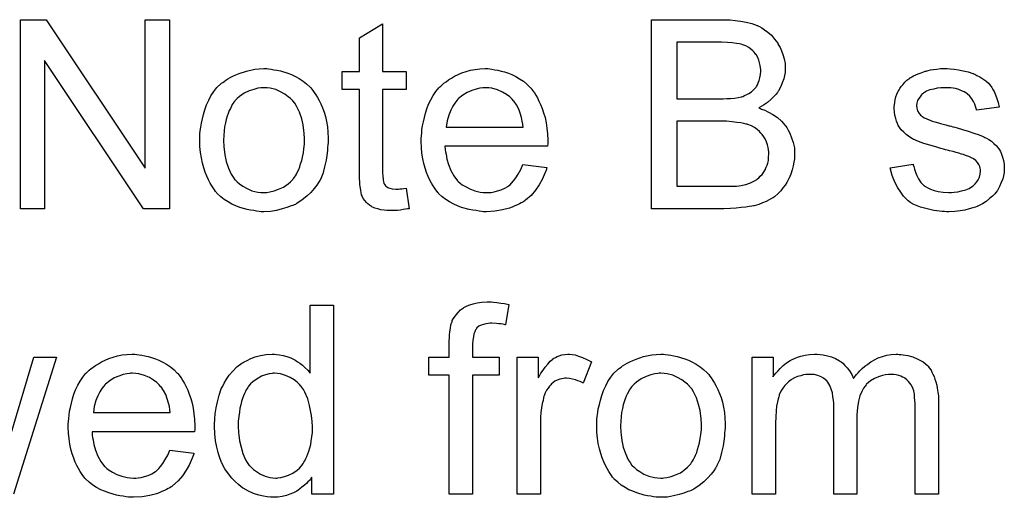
# Model space of a CAD drawing. Extents: x -2 to 8.5, y -2.9 to 5.2.
# Tile 84 of 207: x 4.564 to 4.98, y -0.264 to -0.062. Entities that reach past the tile are written whole.
import ezdxf

# ---------------------------------------------------------------- set-up
doc = ezdxf.new("R2010")
doc.units = 0
doc.layers.add('acc-ni-360-20-out-a_document', color=1, linetype='CONTINUOUS')

msp = doc.modelspace()

# ---------------------------------------------------------------- linework, layer by layer
at = {"layer": 'acc-ni-360-20-out-a_document', "color": 1}
for points in [[(4.626906, -0.142238), (4.615915, -0.142238), (4.574031, -0.079413), (4.574031, -0.142238), (4.56385, -0.142238), (4.56385, -0.062174), (4.574725, -0.062174), (4.616725, -0.125115), (4.616725, -0.062174), (4.626906, -0.062174), (4.626906, -0.142238)], [(4.863281, -0.06229), (4.864207, -0.06229), (4.866289, -0.062521), (4.868604, -0.062753), (4.871033, -0.063215), (4.873463, -0.063794), (4.875661, -0.064604), (4.875777, -0.064604), (4.875893, -0.064719), (4.876587, -0.065067), (4.877628, -0.065645), (4.878785, -0.066455), (4.880173, -0.067496), (4.881678, -0.068769), (4.883066, -0.070389), (4.884339, -0.072124), (4.884454, -0.072356), (4.884801, -0.07305), (4.88538, -0.073975), (4.885958, -0.075364), (4.886537, -0.076984), (4.887115, -0.078719), (4.887463, -0.080686), (4.887578, -0.082653), (4.887578, -0.082884), (4.887578, -0.083463), (4.887463, -0.084504), (4.887231, -0.085777), (4.886884, -0.087281), (4.886306, -0.088901), (4.885611, -0.090521), (4.884686, -0.092256), (4.88457, -0.092487), (4.884223, -0.09295), (4.883529, -0.093876), (4.882603, -0.094802), (4.881446, -0.095959), (4.880058, -0.097231), (4.878322, -0.098388), (4.876355, -0.099545), (4.876471, -0.099545), (4.876703, -0.099661), (4.87705, -0.099777), (4.877512, -0.100008), (4.878901, -0.100471), (4.880521, -0.101281), (4.882256, -0.102322), (4.884223, -0.103595), (4.885958, -0.105099), (4.887578, -0.10695), (4.887694, -0.107181), (4.888157, -0.107876), (4.888851, -0.108917), (4.889545, -0.110305), (4.890239, -0.112156), (4.890934, -0.114123), (4.891396, -0.116437), (4.891512, -0.118983), (4.891512, -0.119099), (4.891512, -0.119214), (4.891512, -0.119908), (4.891396, -0.121065), (4.891165, -0.122454), (4.890934, -0.124074), (4.890471, -0.125809), (4.889892, -0.12766), (4.889082, -0.129512), (4.888967, -0.129743), (4.88862, -0.130321), (4.888157, -0.131131), (4.887463, -0.132288), (4.886537, -0.133445), (4.885611, -0.134718), (4.884454, -0.135991), (4.883182, -0.137032), (4.883066, -0.137148), (4.882603, -0.137495), (4.881793, -0.137958), (4.880752, -0.13842), (4.879479, -0.139115), (4.877975, -0.139809), (4.876355, -0.140387), (4.874389, -0.140966), (4.874157, -0.140966), (4.873463, -0.141197), (4.872306, -0.141313), (4.870802, -0.141544), (4.868951, -0.141776), (4.866752, -0.142007), (4.864323, -0.142123), (4.861546, -0.142238), (4.831001, -0.142238), (4.831001, -0.062174), (4.862471, -0.062174), (4.863281, -0.06229)], [(4.717152, -0.084157), (4.727102, -0.084157), (4.727102, -0.091793), (4.717152, -0.091793), (4.717152, -0.125925), (4.717152, -0.126156), (4.717152, -0.126619), (4.717152, -0.127313), (4.717268, -0.128123), (4.717384, -0.129974), (4.717499, -0.130784), (4.717615, -0.131363), (4.717731, -0.131594), (4.718078, -0.132057), (4.718541, -0.132635), (4.71935, -0.133214), (4.719582, -0.13333), (4.72016, -0.133561), (4.721202, -0.133792), (4.722706, -0.133908), (4.723863, -0.133908), (4.724441, -0.133792), (4.725251, -0.133792), (4.726177, -0.133677), (4.727102, -0.133561), (4.728375, -0.142238), (4.728144, -0.142238), (4.727681, -0.142354), (4.726871, -0.14247), (4.72583, -0.142586), (4.724673, -0.142817), (4.7234, -0.142933), (4.720855, -0.143048), (4.719929, -0.143048), (4.719003, -0.142933), (4.717846, -0.142817), (4.716458, -0.142701), (4.71507, -0.142354), (4.713797, -0.142007), (4.712524, -0.141429), (4.712408, -0.141313), (4.712061, -0.141082), (4.711599, -0.140734), (4.710904, -0.140156), (4.710326, -0.139577), (4.709632, -0.138768), (4.708938, -0.137958), (4.708475, -0.136916), (4.708475, -0.136801), (4.708243, -0.136338), (4.708128, -0.135528), (4.707896, -0.134371), (4.707665, -0.132867), (4.707549, -0.131941), (4.707549, -0.1309), (4.707433, -0.129627), (4.707318, -0.128355), (4.707318, -0.126966), (4.707318, -0.125346), (4.707318, -0.091793), (4.700029, -0.091793), (4.700029, -0.084157), (4.707318, -0.084157), (4.707318, -0.06981), (4.717152, -0.06391), (4.717152, -0.084157)], [(4.86062, -0.071662), (4.841645, -0.071662), (4.841645, -0.095727), (4.861314, -0.095727), (4.862819, -0.095611), (4.864438, -0.095496), (4.866058, -0.09538), (4.867678, -0.095149), (4.868951, -0.094917), (4.869182, -0.094802), (4.869645, -0.094686), (4.870339, -0.094339), (4.871265, -0.093876), (4.87219, -0.093413), (4.873231, -0.092719), (4.874273, -0.091793), (4.875083, -0.090868), (4.875198, -0.090752), (4.87543, -0.090405), (4.875777, -0.089711), (4.876124, -0.088901), (4.876471, -0.087975), (4.876818, -0.086818), (4.87705, -0.08543), (4.877165, -0.083926), (4.877165, -0.083694), (4.877165, -0.083231), (4.87705, -0.082537), (4.876934, -0.081612), (4.876703, -0.080455), (4.876355, -0.079298), (4.875893, -0.078141), (4.875198, -0.076984), (4.875083, -0.076868), (4.874851, -0.076521), (4.874389, -0.075942), (4.87381, -0.075364), (4.873, -0.07467), (4.872074, -0.073975), (4.870917, -0.073281), (4.869645, -0.072819), (4.869529, -0.072819), (4.868951, -0.072587), (4.868141, -0.072471), (4.866868, -0.07224), (4.865132, -0.072009), (4.863166, -0.071893), (4.86062, -0.071662)], [(4.668905, -0.083), (4.669947, -0.083116), (4.671104, -0.083347), (4.672376, -0.083579), (4.67388, -0.08381), (4.677004, -0.084851), (4.678624, -0.08543), (4.680244, -0.08624), (4.681864, -0.08705), (4.683484, -0.088207), (4.684988, -0.089364), (4.686492, -0.090752), (4.686607, -0.090868), (4.686839, -0.091099), (4.687186, -0.091562), (4.687649, -0.09214), (4.688227, -0.09295), (4.688921, -0.093992), (4.689616, -0.095149), (4.69031, -0.096421), (4.691004, -0.09781), (4.691698, -0.099545), (4.692392, -0.101281), (4.692971, -0.103248), (4.693434, -0.10533), (4.693781, -0.107528), (4.694012, -0.109843), (4.694128, -0.112388), (4.694128, -0.112504), (4.694128, -0.112851), (4.694128, -0.113429), (4.694128, -0.114239), (4.694012, -0.115165), (4.693896, -0.116322), (4.693896, -0.117479), (4.693665, -0.118751), (4.693318, -0.121644), (4.692624, -0.124536), (4.691814, -0.127429), (4.690657, -0.13009), (4.690657, -0.130206), (4.690541, -0.130321), (4.69031, -0.130668), (4.690078, -0.131131), (4.689269, -0.132288), (4.688227, -0.133677), (4.686839, -0.135297), (4.685103, -0.136916), (4.683136, -0.138536), (4.680822, -0.14004), (4.680707, -0.14004), (4.680591, -0.140156), (4.680244, -0.140387), (4.679665, -0.140619), (4.679087, -0.14085), (4.678393, -0.141082), (4.676657, -0.141776), (4.67469, -0.142354), (4.672261, -0.142933), (4.669715, -0.143395), (4.666938, -0.143511), (4.665781, -0.143511), (4.664856, -0.143395), (4.663815, -0.14328), (4.662658, -0.143048), (4.661269, -0.142817), (4.659881, -0.142586), (4.656757, -0.14166), (4.655021, -0.140966), (4.653401, -0.140272), (4.651782, -0.139346), (4.650162, -0.138305), (4.648658, -0.137148), (4.647154, -0.135759), (4.647038, -0.135644), (4.646807, -0.135412), (4.646459, -0.134949), (4.645997, -0.134255), (4.645418, -0.133445), (4.64484, -0.13252), (4.644145, -0.131363), (4.643451, -0.129974), (4.642757, -0.12847), (4.642063, -0.126735), (4.641484, -0.124883), (4.640906, -0.122917), (4.640443, -0.120718), (4.640096, -0.118404), (4.639865, -0.115859), (4.639749, -0.113198), (4.639749, -0.112966), (4.639749, -0.112504), (4.639865, -0.111694), (4.639865, -0.110537), (4.63998, -0.109264), (4.640212, -0.107644), (4.640443, -0.106024), (4.640906, -0.104173), (4.641369, -0.102322), (4.641947, -0.100355), (4.642641, -0.098272), (4.643567, -0.096306), (4.644493, -0.094454), (4.645765, -0.092603), (4.647038, -0.090868), (4.648658, -0.089364), (4.648774, -0.089248), (4.649005, -0.089132), (4.649468, -0.088785), (4.650046, -0.088322), (4.65074, -0.087859), (4.651666, -0.087281), (4.652592, -0.086703), (4.653749, -0.086124), (4.655021, -0.085546), (4.65641, -0.084967), (4.659534, -0.083926), (4.66312, -0.083116), (4.664971, -0.083), (4.666938, -0.082884), (4.668095, -0.082884), (4.668905, -0.083)], [(4.762507, -0.083), (4.763432, -0.083116), (4.764589, -0.083347), (4.765862, -0.083579), (4.767366, -0.083926), (4.768754, -0.084273), (4.770374, -0.084851), (4.771878, -0.08543), (4.773498, -0.08624), (4.775118, -0.087165), (4.776738, -0.088207), (4.778242, -0.089479), (4.77963, -0.090868), (4.779746, -0.090983), (4.779977, -0.091215), (4.780324, -0.091678), (4.780787, -0.092372), (4.781366, -0.093182), (4.781944, -0.094107), (4.782638, -0.095264), (4.783333, -0.096653), (4.784027, -0.098157), (4.784721, -0.099777), (4.7853, -0.101628), (4.785878, -0.103595), (4.786341, -0.105793), (4.786688, -0.108107), (4.786919, -0.110537), (4.787035, -0.113198), (4.787035, -0.113314), (4.787035, -0.113776), (4.787035, -0.114586), (4.786919, -0.115743), (4.743532, -0.115743), (4.743532, -0.115859), (4.743532, -0.116206), (4.743648, -0.116669), (4.743648, -0.117363), (4.743763, -0.118173), (4.743995, -0.119099), (4.744342, -0.121181), (4.745036, -0.123495), (4.745962, -0.12604), (4.747234, -0.128355), (4.748854, -0.130437), (4.74897, -0.130437), (4.749085, -0.130668), (4.74978, -0.131247), (4.750821, -0.132057), (4.752209, -0.132867), (4.75406, -0.133792), (4.756143, -0.134602), (4.758457, -0.135181), (4.75973, -0.135297), (4.761118, -0.135412), (4.762044, -0.135412), (4.763085, -0.135297), (4.764358, -0.135065), (4.765746, -0.134718), (4.767366, -0.134255), (4.76887, -0.133561), (4.770374, -0.132635), (4.77049, -0.13252), (4.771068, -0.132057), (4.771763, -0.131363), (4.772573, -0.130437), (4.773498, -0.129164), (4.774539, -0.127545), (4.775581, -0.125693), (4.776506, -0.123495), (4.786688, -0.124768), (4.786688, -0.124883), (4.786572, -0.125115), (4.786457, -0.125578), (4.786225, -0.126272), (4.785878, -0.126966), (4.785531, -0.127892), (4.784605, -0.129859), (4.783448, -0.132057), (4.781828, -0.134371), (4.779977, -0.136569), (4.777663, -0.138652), (4.777548, -0.138652), (4.777316, -0.138883), (4.776969, -0.139115), (4.776506, -0.139462), (4.775812, -0.139809), (4.775118, -0.140156), (4.774192, -0.140619), (4.773151, -0.141082), (4.771994, -0.141544), (4.770837, -0.142007), (4.767944, -0.142701), (4.764705, -0.14328), (4.761118, -0.143511), (4.759846, -0.143511), (4.759036, -0.143395), (4.757994, -0.14328), (4.756722, -0.143048), (4.755333, -0.142817), (4.753829, -0.142586), (4.75059, -0.14166), (4.748854, -0.140966), (4.747234, -0.140272), (4.745499, -0.139346), (4.743879, -0.138305), (4.742375, -0.137148), (4.740871, -0.135759), (4.740755, -0.135644), (4.740524, -0.135412), (4.740176, -0.134949), (4.739714, -0.134255), (4.739135, -0.133445), (4.738557, -0.13252), (4.737863, -0.131363), (4.737168, -0.13009), (4.736474, -0.128586), (4.73578, -0.126966), (4.735201, -0.125115), (4.734623, -0.123148), (4.73416, -0.121065), (4.733813, -0.118751), (4.733582, -0.116322), (4.733466, -0.113776), (4.733466, -0.113661), (4.733466, -0.113082), (4.733466, -0.112388), (4.733582, -0.111347), (4.733697, -0.110074), (4.733813, -0.108686), (4.734044, -0.107066), (4.734391, -0.105446), (4.735317, -0.101743), (4.735896, -0.099892), (4.73659, -0.097925), (4.737515, -0.096074), (4.738557, -0.094339), (4.739714, -0.092603), (4.740986, -0.090983), (4.741102, -0.090868), (4.741333, -0.090636), (4.741796, -0.090289), (4.742375, -0.089711), (4.743069, -0.089132), (4.743995, -0.088438), (4.745036, -0.087628), (4.746309, -0.086934), (4.747581, -0.086124), (4.749085, -0.08543), (4.750705, -0.084736), (4.752441, -0.084157), (4.754292, -0.083579), (4.756259, -0.083231), (4.758341, -0.083), (4.76054, -0.082884), (4.761697, -0.082884), (4.762507, -0.083)], [(4.957345, -0.083), (4.959081, -0.083116), (4.960932, -0.083347), (4.962899, -0.08381), (4.964982, -0.084273), (4.966949, -0.084967), (4.967064, -0.084967), (4.96718, -0.085083), (4.967758, -0.085314), (4.968684, -0.085777), (4.969841, -0.086355), (4.971114, -0.087165), (4.972386, -0.088091), (4.973543, -0.089132), (4.974585, -0.090289), (4.9747, -0.090405), (4.974932, -0.090868), (4.975395, -0.091677), (4.975973, -0.092603), (4.976552, -0.093992), (4.97713, -0.095496), (4.977593, -0.097231), (4.978056, -0.099198), (4.968453, -0.100471), (4.968453, -0.100239), (4.968337, -0.099776), (4.968105, -0.098967), (4.967758, -0.097925), (4.96718, -0.096884), (4.966486, -0.095727), (4.965676, -0.09457), (4.964519, -0.093529), (4.964403, -0.093413), (4.96394, -0.093182), (4.963246, -0.092719), (4.962205, -0.092256), (4.961048, -0.091793), (4.959544, -0.09133), (4.957693, -0.091099), (4.955726, -0.090983), (4.954569, -0.090983), (4.953412, -0.091099), (4.951908, -0.091215), (4.950403, -0.091562), (4.948784, -0.091909), (4.947279, -0.092487), (4.946007, -0.093297), (4.945891, -0.093413), (4.945544, -0.093644), (4.945081, -0.094107), (4.944618, -0.094801), (4.94404, -0.095496), (4.943577, -0.096421), (4.94323, -0.097463), (4.943114, -0.098504), (4.943114, -0.09862), (4.943114, -0.098851), (4.94323, -0.099198), (4.94323, -0.099661), (4.943577, -0.100818), (4.944271, -0.101975), (4.944387, -0.102091), (4.944503, -0.102206), (4.944734, -0.102553), (4.945197, -0.1029), (4.94566, -0.103248), (4.946354, -0.10371), (4.947164, -0.104057), (4.948089, -0.10452), (4.948205, -0.10452), (4.948436, -0.104636), (4.948899, -0.104752), (4.949709, -0.105099), (4.950866, -0.105446), (4.95237, -0.105793), (4.953296, -0.10614), (4.954337, -0.106371), (4.955494, -0.106719), (4.956767, -0.107066), (4.956883, -0.107066), (4.95723, -0.107181), (4.957808, -0.107297), (4.958502, -0.107528), (4.959312, -0.10776), (4.960354, -0.107991), (4.962552, -0.108685), (4.964982, -0.10938), (4.967411, -0.110189), (4.96961, -0.110999), (4.970535, -0.111347), (4.971345, -0.111694), (4.971577, -0.111809), (4.972039, -0.112041), (4.972734, -0.112388), (4.973775, -0.112966), (4.974816, -0.11366), (4.975857, -0.114586), (4.976899, -0.115627), (4.977824, -0.116784), (4.97794, -0.1169), (4.978171, -0.117363), (4.978634, -0.118057), (4.979097, -0.119098), (4.979444, -0.120371), (4.979907, -0.12176), (4.980138, -0.123379), (4.980254, -0.125231), (4.980254, -0.125462), (4.980254, -0.12604), (4.980138, -0.126966), (4.979907, -0.128239), (4.97956, -0.129627), (4.978981, -0.131131), (4.978287, -0.132867), (4.977361, -0.134487), (4.977246, -0.134718), (4.976783, -0.135181), (4.976204, -0.135991), (4.975279, -0.136916), (4.974006, -0.137958), (4.972618, -0.139114), (4.970998, -0.140156), (4.969031, -0.141197), (4.968915, -0.141197), (4.9688, -0.141313), (4.968105, -0.141544), (4.966949, -0.141891), (4.965444, -0.142354), (4.963593, -0.142817), (4.961511, -0.143164), (4.959312, -0.143395), (4.956767, -0.143511), (4.955726, -0.143511), (4.954916, -0.143395), (4.95399, -0.143395), (4.952833, -0.14328), (4.951676, -0.143164), (4.950403, -0.142933), (4.947627, -0.142354), (4.944734, -0.141544), (4.941957, -0.140387), (4.940685, -0.139693), (4.939528, -0.138883), (4.939412, -0.138767), (4.939296, -0.138652), (4.938602, -0.137958), (4.937561, -0.136916), (4.936404, -0.135296), (4.935131, -0.133329), (4.933858, -0.131016), (4.932817, -0.128123), (4.932007, -0.124883), (4.941726, -0.123379), (4.941726, -0.123495), (4.941726, -0.123611), (4.941957, -0.124305), (4.942189, -0.125462), (4.942651, -0.126735), (4.94323, -0.128123), (4.943924, -0.129627), (4.944966, -0.131131), (4.946238, -0.132404), (4.94647, -0.13252), (4.946932, -0.132867), (4.947858, -0.133329), (4.949015, -0.133908), (4.950519, -0.134487), (4.952255, -0.134949), (4.954337, -0.135296), (4.956767, -0.135412), (4.957924, -0.135412), (4.959081, -0.135296), (4.960585, -0.135065), (4.962205, -0.134718), (4.96394, -0.134255), (4.965444, -0.133677), (4.966833, -0.132751), (4.966949, -0.132635), (4.967411, -0.132288), (4.967874, -0.13171), (4.968568, -0.1309), (4.969147, -0.129974), (4.969725, -0.128817), (4.970072, -0.12766), (4.970188, -0.126272), (4.970188, -0.126156), (4.970188, -0.125693), (4.970072, -0.125115), (4.969841, -0.124305), (4.969494, -0.123495), (4.968915, -0.122685), (4.968221, -0.12176), (4.96718, -0.121065), (4.967064, -0.12095), (4.966717, -0.120834), (4.966139, -0.120487), (4.965213, -0.12014), (4.963825, -0.119677), (4.963015, -0.11933), (4.962089, -0.119098), (4.961048, -0.118751), (4.959891, -0.118404), (4.958618, -0.118057), (4.957114, -0.11771), (4.956998, -0.11771), (4.956651, -0.117594), (4.956073, -0.117479), (4.955378, -0.117247), (4.954453, -0.117016), (4.953412, -0.116669), (4.951213, -0.11609), (4.948668, -0.11528), (4.946238, -0.114586), (4.943924, -0.113776), (4.942883, -0.113313), (4.942073, -0.112966), (4.941842, -0.112851), (4.941379, -0.112619), (4.940685, -0.112156), (4.939759, -0.111578), (4.938718, -0.110768), (4.937676, -0.109842), (4.936635, -0.108801), (4.935709, -0.107528), (4.935594, -0.107413), (4.935362, -0.10695), (4.935015, -0.10614), (4.934668, -0.105214), (4.934321, -0.104057), (4.933974, -0.102669), (4.933743, -0.101281), (4.933627, -0.099661), (4.933627, -0.099429), (4.933627, -0.098967), (4.933743, -0.098272), (4.933858, -0.097231), (4.93409, -0.09619), (4.934321, -0.094917), (4.934784, -0.09376), (4.935362, -0.092487), (4.935478, -0.092372), (4.935709, -0.091909), (4.936057, -0.09133), (4.936635, -0.09052), (4.937329, -0.089711), (4.938139, -0.088669), (4.939065, -0.087744), (4.940222, -0.086934), (4.940337, -0.086818), (4.940685, -0.086702), (4.941147, -0.086355), (4.941842, -0.086008), (4.942767, -0.085545), (4.943809, -0.085083), (4.945081, -0.08462), (4.94647, -0.084157), (4.946701, -0.084041), (4.947164, -0.083926), (4.947974, -0.083694), (4.949015, -0.083463), (4.950288, -0.083231), (4.951676, -0.083116), (4.953296, -0.082884), (4.956073, -0.082884), (4.957345, -0.083)], [(4.666938, -0.090983), (4.666244, -0.090983), (4.665666, -0.091099), (4.664393, -0.091215), (4.662658, -0.091678), (4.660691, -0.092372), (4.658608, -0.093297), (4.656641, -0.094686), (4.6556, -0.095611), (4.654674, -0.096537), (4.654674, -0.096653), (4.654443, -0.096768), (4.654211, -0.097115), (4.653864, -0.097578), (4.653517, -0.098157), (4.65317, -0.098851), (4.652707, -0.099777), (4.652244, -0.100702), (4.651782, -0.101859), (4.651319, -0.103016), (4.650972, -0.104405), (4.650625, -0.105909), (4.650278, -0.107528), (4.650046, -0.109264), (4.649931, -0.111231), (4.649815, -0.113198), (4.649815, -0.113314), (4.649815, -0.113661), (4.649815, -0.114239), (4.649931, -0.115049), (4.649931, -0.115975), (4.650046, -0.117016), (4.650393, -0.119446), (4.650972, -0.122222), (4.651897, -0.124999), (4.653054, -0.12766), (4.653864, -0.128817), (4.654674, -0.129974), (4.65479, -0.129974), (4.654906, -0.130206), (4.6556, -0.130784), (4.656641, -0.13171), (4.658029, -0.132635), (4.659765, -0.133677), (4.661848, -0.134602), (4.664277, -0.135181), (4.66555, -0.135297), (4.666938, -0.135412), (4.667633, -0.135412), (4.668211, -0.135297), (4.669484, -0.135065), (4.671219, -0.134718), (4.67307, -0.134024), (4.675153, -0.133098), (4.67712, -0.13171), (4.678161, -0.130784), (4.679087, -0.129859), (4.679203, -0.129743), (4.679318, -0.129627), (4.67955, -0.12928), (4.679897, -0.128817), (4.680244, -0.128239), (4.680707, -0.127545), (4.681169, -0.126619), (4.681632, -0.125693), (4.682095, -0.124536), (4.682442, -0.123264), (4.682905, -0.121875), (4.683252, -0.120371), (4.683599, -0.118636), (4.683831, -0.1169), (4.684062, -0.114933), (4.684062, -0.112851), (4.684062, -0.112735), (4.684062, -0.112388), (4.684062, -0.111809), (4.683946, -0.111115), (4.683946, -0.11019), (4.683831, -0.109148), (4.683484, -0.106719), (4.682905, -0.104173), (4.681979, -0.101396), (4.680707, -0.098851), (4.680012, -0.097578), (4.679087, -0.096537), (4.679087, -0.096421), (4.678855, -0.096306), (4.678161, -0.095611), (4.67712, -0.094802), (4.675732, -0.09376), (4.673996, -0.092719), (4.671913, -0.091793), (4.6696, -0.091215), (4.668327, -0.091099), (4.666938, -0.090983)], [(4.760655, -0.090983), (4.759961, -0.090983), (4.759498, -0.091099), (4.758226, -0.091215), (4.756722, -0.091562), (4.75487, -0.09214), (4.752904, -0.09295), (4.751052, -0.094107), (4.749201, -0.095611), (4.74897, -0.095843), (4.748507, -0.096421), (4.747697, -0.097463), (4.746887, -0.098851), (4.745962, -0.100471), (4.745152, -0.102553), (4.744457, -0.104983), (4.74411, -0.107644), (4.776622, -0.107644), (4.776622, -0.107528), (4.776622, -0.107297), (4.776506, -0.10695), (4.776506, -0.106487), (4.776275, -0.105099), (4.775928, -0.103595), (4.775349, -0.101743), (4.774771, -0.100008), (4.773845, -0.098272), (4.772804, -0.096768), (4.772804, -0.096653), (4.772573, -0.096537), (4.771994, -0.095843), (4.770953, -0.094917), (4.769564, -0.093876), (4.767829, -0.092835), (4.765746, -0.091909), (4.763316, -0.091215), (4.762044, -0.091099), (4.760655, -0.090983)], [(4.862703, -0.105215), (4.841645, -0.105215), (4.841645, -0.132751), (4.864438, -0.132751), (4.866868, -0.132635), (4.867909, -0.13252), (4.868835, -0.132404), (4.868951, -0.132404), (4.869413, -0.132288), (4.870108, -0.132173), (4.870917, -0.131941), (4.872884, -0.131247), (4.874851, -0.130321), (4.874967, -0.130206), (4.875314, -0.129974), (4.875777, -0.129627), (4.876355, -0.129164), (4.876934, -0.12847), (4.877744, -0.127776), (4.878322, -0.12685), (4.879016, -0.125809), (4.879132, -0.125693), (4.879248, -0.125346), (4.879479, -0.124652), (4.879826, -0.123842), (4.880173, -0.122917), (4.880405, -0.12176), (4.880521, -0.120371), (4.880636, -0.118983), (4.880636, -0.118751), (4.880636, -0.118289), (4.880521, -0.117363), (4.880289, -0.116322), (4.880058, -0.115165), (4.879595, -0.113892), (4.879016, -0.112619), (4.878207, -0.111347), (4.878091, -0.111231), (4.877744, -0.110768), (4.877281, -0.11019), (4.876587, -0.109495), (4.875661, -0.108686), (4.874504, -0.107876), (4.873231, -0.107181), (4.871727, -0.106603), (4.871496, -0.106487), (4.871033, -0.106371), (4.869992, -0.10614), (4.868719, -0.105909), (4.867099, -0.105677), (4.865132, -0.105446), (4.862703, -0.105215)], [(4.696326, -0.263191), (4.687186, -0.263191), (4.687186, -0.255902), (4.68707, -0.256018), (4.686954, -0.256249), (4.686607, -0.256712), (4.686145, -0.257291), (4.685566, -0.257869), (4.684872, -0.258563), (4.684062, -0.259373), (4.683021, -0.260183), (4.681979, -0.260993), (4.680822, -0.261803), (4.679434, -0.262497), (4.67793, -0.263076), (4.676426, -0.263654), (4.67469, -0.264117), (4.672839, -0.264348), (4.670872, -0.264464), (4.670178, -0.264464), (4.669715, -0.264348), (4.668327, -0.264233), (4.666707, -0.264001), (4.66474, -0.263538), (4.662542, -0.262844), (4.660343, -0.261919), (4.658145, -0.260646), (4.658029, -0.260646), (4.657914, -0.260414), (4.65722, -0.259952), (4.656178, -0.259026), (4.654906, -0.257869), (4.653401, -0.256365), (4.651897, -0.254514), (4.650393, -0.252431), (4.649121, -0.250001), (4.649121, -0.249886), (4.649005, -0.249654), (4.648889, -0.249307), (4.648658, -0.248845), (4.648426, -0.24815), (4.648079, -0.24734), (4.647848, -0.24653), (4.647617, -0.245489), (4.647038, -0.243175), (4.646459, -0.240514), (4.646112, -0.237506), (4.645997, -0.234266), (4.645997, -0.234151), (4.645997, -0.233919), (4.645997, -0.233456), (4.645997, -0.232762), (4.646112, -0.232068), (4.646112, -0.231142), (4.646344, -0.22906), (4.646691, -0.22663), (4.647269, -0.223969), (4.647964, -0.221192), (4.648889, -0.218531), (4.648889, -0.218415), (4.649005, -0.218184), (4.649236, -0.217837), (4.649468, -0.217374), (4.650162, -0.216101), (4.651087, -0.214482), (4.652244, -0.212746), (4.653749, -0.211011), (4.655484, -0.209159), (4.657567, -0.207655), (4.657682, -0.207655), (4.657798, -0.20754), (4.658145, -0.207308), (4.658608, -0.207077), (4.659765, -0.206498), (4.661385, -0.205688), (4.663236, -0.204994), (4.665434, -0.204416), (4.667864, -0.203953), (4.670409, -0.203837), (4.671335, -0.203837), (4.672261, -0.203953), (4.673533, -0.204069), (4.675037, -0.204416), (4.676657, -0.204763), (4.678277, -0.205341), (4.679781, -0.206151), (4.680012, -0.206267), (4.680475, -0.206498), (4.681169, -0.207077), (4.682095, -0.207655), (4.683252, -0.208465), (4.684293, -0.209506), (4.68545, -0.210548), (4.686492, -0.211821), (4.686492, -0.183127), (4.696326, -0.183127), (4.696326, -0.263191)], [(4.764126, -0.181854), (4.765515, -0.18197), (4.767135, -0.182201), (4.768754, -0.182433), (4.770606, -0.18278), (4.769101, -0.191342), (4.768986, -0.191342), (4.768639, -0.191226), (4.76806, -0.19111), (4.76725, -0.190994), (4.766325, -0.190994), (4.765399, -0.190879), (4.763316, -0.190763), (4.762622, -0.190763), (4.761812, -0.190879), (4.760887, -0.190994), (4.759846, -0.191226), (4.758804, -0.191573), (4.757879, -0.192036), (4.757069, -0.19273), (4.756953, -0.192846), (4.756837, -0.193077), (4.75649, -0.19354), (4.756143, -0.19435), (4.755796, -0.195275), (4.755565, -0.196432), (4.755333, -0.197936), (4.755217, -0.199788), (4.755217, -0.20511), (4.76644, -0.20511), (4.76644, -0.212746), (4.755217, -0.212746), (4.755217, -0.263191), (4.745383, -0.263191), (4.745383, -0.212746), (4.736706, -0.212746), (4.736706, -0.20511), (4.745383, -0.20511), (4.745383, -0.198978), (4.745383, -0.198862), (4.745383, -0.198746), (4.745383, -0.198052), (4.745499, -0.197011), (4.745499, -0.195738), (4.745614, -0.19435), (4.745846, -0.192846), (4.746077, -0.191457), (4.746424, -0.1903), (4.74654, -0.190185), (4.746656, -0.189606), (4.747003, -0.188912), (4.747581, -0.188102), (4.748275, -0.187176), (4.749085, -0.186135), (4.750127, -0.185094), (4.751399, -0.184168), (4.751515, -0.184053), (4.752094, -0.183821), (4.752904, -0.183358), (4.75406, -0.182895), (4.755449, -0.182548), (4.757184, -0.182086), (4.759151, -0.181854), (4.761465, -0.181738), (4.763085, -0.181738), (4.764126, -0.181854)], [(4.613138, -0.203953), (4.614064, -0.204069), (4.615221, -0.2043), (4.616493, -0.204531), (4.617997, -0.204879), (4.619386, -0.205226), (4.621006, -0.205804), (4.62251, -0.206383), (4.624129, -0.207192), (4.625749, -0.208118), (4.627369, -0.209159), (4.628873, -0.210432), (4.630261, -0.211821), (4.630377, -0.211936), (4.630609, -0.212168), (4.630956, -0.21263), (4.631418, -0.213325), (4.631997, -0.214135), (4.632575, -0.21506), (4.63327, -0.216217), (4.633964, -0.217606), (4.634658, -0.21911), (4.635352, -0.220729), (4.635931, -0.222581), (4.636509, -0.224548), (4.636972, -0.226746), (4.637319, -0.22906), (4.637551, -0.231489), (4.637666, -0.234151), (4.637666, -0.234266), (4.637666, -0.234729), (4.637666, -0.235539), (4.637551, -0.236696), (4.594163, -0.236696), (4.594163, -0.236812), (4.594163, -0.237159), (4.594279, -0.237622), (4.594279, -0.238316), (4.594395, -0.239126), (4.594626, -0.240051), (4.594973, -0.242134), (4.595667, -0.244448), (4.596593, -0.246993), (4.597865, -0.249307), (4.599485, -0.25139), (4.599601, -0.25139), (4.599717, -0.251621), (4.600411, -0.2522), (4.601452, -0.25301), (4.602841, -0.25382), (4.604692, -0.254745), (4.606774, -0.255555), (4.609088, -0.256134), (4.610361, -0.256249), (4.611749, -0.256365), (4.612675, -0.256365), (4.613716, -0.256249), (4.614989, -0.256018), (4.616377, -0.255671), (4.617997, -0.255208), (4.619501, -0.254514), (4.621006, -0.253588), (4.621121, -0.253472), (4.6217, -0.25301), (4.622394, -0.252315), (4.623204, -0.25139), (4.624129, -0.250117), (4.625171, -0.248497), (4.626212, -0.246646), (4.627138, -0.244448), (4.637319, -0.245721), (4.637319, -0.245836), (4.637203, -0.246068), (4.637088, -0.24653), (4.636856, -0.247225), (4.636509, -0.247919), (4.636162, -0.248845), (4.635237, -0.250811), (4.63408, -0.25301), (4.63246, -0.255324), (4.630609, -0.257522), (4.628295, -0.259605), (4.628179, -0.259605), (4.627948, -0.259836), (4.6276, -0.260067), (4.627138, -0.260414), (4.626443, -0.260762), (4.625749, -0.261109), (4.624824, -0.261572), (4.623782, -0.262034), (4.622625, -0.262497), (4.621468, -0.26296), (4.618576, -0.263654), (4.615336, -0.264233), (4.611749, -0.264464), (4.610477, -0.264464), (4.609667, -0.264348), (4.608626, -0.264233), (4.607353, -0.264001), (4.605965, -0.26377), (4.60446, -0.263538), (4.601221, -0.262613), (4.599485, -0.261919), (4.597865, -0.261224), (4.59613, -0.260299), (4.59451, -0.259257), (4.593006, -0.258101), (4.591502, -0.256712), (4.591386, -0.256596), (4.591155, -0.256365), (4.590808, -0.255902), (4.590345, -0.255208), (4.589766, -0.254398), (4.589188, -0.253472), (4.588494, -0.252315), (4.5878, -0.251043), (4.587105, -0.249539), (4.586411, -0.247919), (4.585833, -0.246068), (4.585254, -0.244101), (4.584791, -0.242018), (4.584444, -0.239704), (4.584213, -0.237274), (4.584097, -0.234729), (4.584097, -0.234613), (4.584097, -0.234035), (4.584097, -0.233341), (4.584213, -0.232299), (4.584329, -0.231027), (4.584444, -0.229638), (4.584676, -0.228018), (4.585023, -0.226399), (4.585948, -0.222696), (4.586527, -0.220845), (4.587221, -0.218878), (4.588147, -0.217027), (4.589188, -0.215292), (4.590345, -0.213556), (4.591618, -0.211936), (4.591733, -0.211821), (4.591965, -0.211589), (4.592428, -0.211242), (4.593006, -0.210663), (4.5937, -0.210085), (4.594626, -0.209391), (4.595667, -0.208581), (4.59694, -0.207887), (4.598213, -0.207077), (4.599717, -0.206383), (4.601337, -0.205688), (4.603072, -0.20511), (4.604923, -0.204531), (4.60689, -0.204184), (4.608973, -0.203953), (4.611171, -0.203837), (4.612328, -0.203837), (4.613138, -0.203953)], [(4.797332, -0.203953), (4.798605, -0.204184), (4.800109, -0.204647), (4.801729, -0.205226), (4.80358, -0.206036), (4.805547, -0.207077), (4.80196, -0.216101), (4.801845, -0.215986), (4.801382, -0.215754), (4.800688, -0.215407), (4.799762, -0.21506), (4.798721, -0.214713), (4.797448, -0.214366), (4.796175, -0.214135), (4.794903, -0.214019), (4.794324, -0.214019), (4.793746, -0.214135), (4.792936, -0.21425), (4.792126, -0.214482), (4.791084, -0.214829), (4.790043, -0.215292), (4.789118, -0.215986), (4.789002, -0.216101), (4.788655, -0.216333), (4.788308, -0.216796), (4.787729, -0.217374), (4.787151, -0.218184), (4.786572, -0.21911), (4.785994, -0.220151), (4.785531, -0.221424), (4.785415, -0.221655), (4.7853, -0.222349), (4.785068, -0.223391), (4.784721, -0.224779), (4.784374, -0.226514), (4.784142, -0.228481), (4.784027, -0.230564), (4.783911, -0.232878), (4.783911, -0.263191), (4.774077, -0.263191), (4.774077, -0.20511), (4.782985, -0.20511), (4.782985, -0.213903), (4.783101, -0.213787), (4.783564, -0.212977), (4.784142, -0.211936), (4.785068, -0.210663), (4.785994, -0.209391), (4.787035, -0.208002), (4.788076, -0.206845), (4.789118, -0.20592), (4.789233, -0.205804), (4.78958, -0.205573), (4.790275, -0.205226), (4.790969, -0.204879), (4.791894, -0.204531), (4.793051, -0.204184), (4.794208, -0.203953), (4.795481, -0.203837), (4.796291, -0.203837), (4.797332, -0.203953)], [(4.836902, -0.203953), (4.837943, -0.204069), (4.8391, -0.2043), (4.840373, -0.204531), (4.841877, -0.204763), (4.845001, -0.205804), (4.84662, -0.206383), (4.84824, -0.207192), (4.84986, -0.208002), (4.85148, -0.209159), (4.852984, -0.210316), (4.854488, -0.211705), (4.854604, -0.211821), (4.854835, -0.212052), (4.855182, -0.212515), (4.855645, -0.213093), (4.856224, -0.213903), (4.856918, -0.214944), (4.857612, -0.216101), (4.858306, -0.217374), (4.859, -0.218762), (4.859695, -0.220498), (4.860389, -0.222233), (4.860967, -0.2242), (4.86143, -0.226283), (4.861777, -0.228481), (4.862009, -0.230795), (4.862124, -0.233341), (4.862124, -0.233456), (4.862124, -0.233804), (4.862124, -0.234382), (4.862124, -0.235192), (4.862009, -0.236118), (4.861893, -0.237274), (4.861893, -0.238431), (4.861662, -0.239704), (4.861314, -0.242597), (4.86062, -0.245489), (4.85981, -0.248382), (4.858653, -0.251043), (4.858653, -0.251159), (4.858538, -0.251274), (4.858306, -0.251621), (4.858075, -0.252084), (4.857265, -0.253241), (4.856224, -0.25463), (4.854835, -0.256249), (4.8531, -0.257869), (4.851133, -0.259489), (4.848819, -0.260993), (4.848703, -0.260993), (4.848587, -0.261109), (4.84824, -0.26134), (4.847662, -0.261572), (4.847083, -0.261803), (4.846389, -0.262034), (4.844654, -0.262728), (4.842687, -0.263307), (4.840257, -0.263885), (4.837712, -0.264348), (4.834935, -0.264464), (4.833778, -0.264464), (4.832852, -0.264348), (4.831811, -0.264233), (4.830654, -0.264001), (4.829266, -0.26377), (4.827877, -0.263538), (4.824753, -0.262613), (4.823018, -0.261919), (4.821398, -0.261224), (4.819778, -0.260299), (4.818158, -0.259257), (4.816654, -0.258101), (4.81515, -0.256712), (4.815034, -0.256596), (4.814803, -0.256365), (4.814456, -0.255902), (4.813993, -0.255208), (4.813415, -0.254398), (4.812836, -0.253472), (4.812142, -0.252315), (4.811448, -0.250927), (4.810753, -0.249423), (4.810059, -0.247688), (4.809481, -0.245836), (4.808902, -0.243869), (4.80844, -0.241671), (4.808092, -0.239357), (4.807861, -0.236812), (4.807745, -0.234151), (4.807745, -0.233919), (4.807745, -0.233456), (4.807861, -0.232647), (4.807861, -0.231489), (4.807977, -0.230217), (4.808208, -0.228597), (4.80844, -0.226977), (4.808902, -0.225126), (4.809365, -0.223275), (4.809944, -0.221308), (4.810638, -0.219225), (4.811563, -0.217258), (4.812489, -0.215407), (4.813762, -0.213556), (4.815034, -0.211821), (4.816654, -0.210316), (4.81677, -0.210201), (4.817001, -0.210085), (4.817464, -0.209738), (4.818043, -0.209275), (4.818737, -0.208812), (4.819662, -0.208234), (4.820588, -0.207655), (4.821745, -0.207077), (4.823018, -0.206498), (4.824406, -0.20592), (4.82753, -0.204879), (4.831117, -0.204069), (4.832968, -0.203953), (4.834935, -0.203837), (4.836092, -0.203837), (4.836902, -0.203953)], [(4.935825, -0.203953), (4.936635, -0.203953), (4.937445, -0.204069), (4.939412, -0.204416), (4.941494, -0.204994), (4.943693, -0.20592), (4.945891, -0.207077), (4.947742, -0.208696), (4.947974, -0.208928), (4.948436, -0.209622), (4.949246, -0.210663), (4.949593, -0.211473), (4.950056, -0.212283), (4.950519, -0.213325), (4.950866, -0.214366), (4.951329, -0.215523), (4.951676, -0.216911), (4.951908, -0.2183), (4.952139, -0.219919), (4.95237, -0.221539), (4.95237, -0.22339), (4.95237, -0.263191), (4.942536, -0.263191), (4.942536, -0.226746), (4.942536, -0.22663), (4.942536, -0.226514), (4.942536, -0.22582), (4.942536, -0.224779), (4.94242, -0.223506), (4.942304, -0.222118), (4.942189, -0.220729), (4.941957, -0.219341), (4.94161, -0.2183), (4.94161, -0.218184), (4.941379, -0.217837), (4.941147, -0.217374), (4.9408, -0.216796), (4.940337, -0.216101), (4.939759, -0.215407), (4.939065, -0.214713), (4.938139, -0.214019), (4.938024, -0.213903), (4.937676, -0.213787), (4.937214, -0.213556), (4.936404, -0.213209), (4.935594, -0.212862), (4.934552, -0.21263), (4.933511, -0.212515), (4.932239, -0.212399), (4.93166, -0.212399), (4.931197, -0.212515), (4.93004, -0.21263), (4.928652, -0.212862), (4.927032, -0.21344), (4.925297, -0.214134), (4.923561, -0.215176), (4.921941, -0.216564), (4.921825, -0.216796), (4.921363, -0.217374), (4.920668, -0.2183), (4.919974, -0.219688), (4.919164, -0.221539), (4.918586, -0.223738), (4.918123, -0.226399), (4.917892, -0.229523), (4.917892, -0.263191), (4.908057, -0.263191), (4.908057, -0.225589), (4.908057, -0.225473), (4.908057, -0.225242), (4.908057, -0.22501), (4.908057, -0.224548), (4.907941, -0.223275), (4.90771, -0.221886), (4.907479, -0.220267), (4.907016, -0.218647), (4.906437, -0.217143), (4.905627, -0.215754), (4.905512, -0.215639), (4.905165, -0.215176), (4.904586, -0.214713), (4.903776, -0.214019), (4.902735, -0.21344), (4.901347, -0.212862), (4.899727, -0.212515), (4.89776, -0.212399), (4.897066, -0.212399), (4.896256, -0.212515), (4.89533, -0.21263), (4.894173, -0.212977), (4.892785, -0.213325), (4.891512, -0.213903), (4.890124, -0.214597), (4.890008, -0.214713), (4.889545, -0.21506), (4.888967, -0.215523), (4.888157, -0.216217), (4.887347, -0.217143), (4.886537, -0.2183), (4.885727, -0.219572), (4.885033, -0.221077), (4.884917, -0.221308), (4.884801, -0.221886), (4.88457, -0.222812), (4.884223, -0.224085), (4.883876, -0.22582), (4.883645, -0.227903), (4.883529, -0.230333), (4.883413, -0.233109), (4.883413, -0.263191), (4.873579, -0.263191), (4.873579, -0.20511), (4.882372, -0.20511), (4.882372, -0.21344), (4.882488, -0.213209), (4.882835, -0.212746), (4.883529, -0.211936), (4.884339, -0.211011), (4.88538, -0.209854), (4.886653, -0.208697), (4.888041, -0.20754), (4.889661, -0.206498), (4.889892, -0.206383), (4.890471, -0.206036), (4.891396, -0.205688), (4.892669, -0.20511), (4.894173, -0.204647), (4.895909, -0.2043), (4.897876, -0.203953), (4.899958, -0.203837), (4.900999, -0.203837), (4.902272, -0.203953), (4.903661, -0.204184), (4.905396, -0.204531), (4.907132, -0.204994), (4.908867, -0.205688), (4.910487, -0.206614), (4.910718, -0.20673), (4.911181, -0.207077), (4.911875, -0.207655), (4.912801, -0.208581), (4.913726, -0.209622), (4.914768, -0.210895), (4.915693, -0.212399), (4.916388, -0.214134), (4.916503, -0.214019), (4.916735, -0.213672), (4.917082, -0.213209), (4.91766, -0.212515), (4.918355, -0.211705), (4.919164, -0.210895), (4.92009, -0.209969), (4.921247, -0.208928), (4.92252, -0.208002), (4.923792, -0.207077), (4.925297, -0.206267), (4.926916, -0.205457), (4.928652, -0.204763), (4.930503, -0.2043), (4.932354, -0.203953), (4.934437, -0.203837), (4.935247, -0.203837), (4.935825, -0.203953)], [(4.559569, -0.238779), (4.569519, -0.20511), (4.579122, -0.20511), (4.560957, -0.263191)], [(4.611287, -0.211936), (4.610592, -0.211936), (4.61013, -0.212052), (4.608857, -0.212168), (4.607353, -0.212515), (4.605502, -0.213093), (4.603535, -0.213903), (4.601684, -0.21506), (4.599832, -0.216564), (4.599601, -0.216796), (4.599138, -0.217374), (4.598328, -0.218415), (4.597518, -0.219804), (4.596593, -0.221424), (4.595783, -0.223506), (4.595089, -0.225936), (4.594742, -0.228597), (4.627253, -0.228597), (4.627253, -0.228481), (4.627253, -0.22825), (4.627138, -0.227903), (4.627138, -0.22744), (4.626906, -0.226052), (4.626559, -0.224548), (4.625981, -0.222696), (4.625402, -0.220961), (4.624476, -0.219225), (4.623435, -0.217721), (4.623435, -0.217606), (4.623204, -0.21749), (4.622625, -0.216796), (4.621584, -0.21587), (4.620196, -0.214829), (4.61846, -0.213787), (4.616377, -0.212862), (4.613948, -0.212168), (4.612675, -0.212052), (4.611287, -0.211936)], [(4.671451, -0.211936), (4.670872, -0.211936), (4.670409, -0.212052), (4.669137, -0.212168), (4.667633, -0.21263), (4.665897, -0.213209), (4.664046, -0.21425), (4.662195, -0.215523), (4.661269, -0.216448), (4.660459, -0.217374), (4.660459, -0.21749), (4.660228, -0.217606), (4.660112, -0.217953), (4.659765, -0.218415), (4.659418, -0.218994), (4.659071, -0.219688), (4.658724, -0.220498), (4.658261, -0.221424), (4.657798, -0.222581), (4.657451, -0.223853), (4.657104, -0.225242), (4.656757, -0.226746), (4.656525, -0.228366), (4.656294, -0.230217), (4.656063, -0.232184), (4.656063, -0.234266), (4.656063, -0.234382), (4.656063, -0.234729), (4.656063, -0.235308), (4.656178, -0.236118), (4.656178, -0.237043), (4.656294, -0.238084), (4.656641, -0.240514), (4.65722, -0.243175), (4.658029, -0.245952), (4.659186, -0.248613), (4.659881, -0.24977), (4.660691, -0.250927), (4.660806, -0.250927), (4.660922, -0.251159), (4.661501, -0.251737), (4.662542, -0.252663), (4.663815, -0.253588), (4.665434, -0.25463), (4.667401, -0.255555), (4.669484, -0.256134), (4.670641, -0.256249), (4.671798, -0.256365), (4.672376, -0.256365), (4.672839, -0.256249), (4.674112, -0.256134), (4.675616, -0.255671), (4.677351, -0.255092), (4.679203, -0.254167), (4.681054, -0.252894), (4.681979, -0.252084), (4.682789, -0.251159), (4.682789, -0.251043), (4.683021, -0.250927), (4.683252, -0.25058), (4.683484, -0.250117), (4.683831, -0.249539), (4.684293, -0.24896), (4.684641, -0.248035), (4.685103, -0.247109), (4.685566, -0.246068), (4.685913, -0.244911), (4.686376, -0.243522), (4.686723, -0.242134), (4.686954, -0.240514), (4.687186, -0.238894), (4.687417, -0.237043), (4.687417, -0.235076), (4.687417, -0.23496), (4.687417, -0.234498), (4.687417, -0.233919), (4.687302, -0.233109), (4.687302, -0.232184), (4.687186, -0.231027), (4.68707, -0.229754), (4.686839, -0.228366), (4.68626, -0.225589), (4.68545, -0.222696), (4.684293, -0.219919), (4.683599, -0.218762), (4.682789, -0.217606), (4.682789, -0.21749), (4.682558, -0.217374), (4.681979, -0.21668), (4.680938, -0.215754), (4.679665, -0.214713), (4.678046, -0.213672), (4.676079, -0.212862), (4.67388, -0.212168), (4.672723, -0.212052), (4.671451, -0.211936)], [(4.834935, -0.211936), (4.834241, -0.211936), (4.833662, -0.212052), (4.832389, -0.212168), (4.830654, -0.21263), (4.828687, -0.213325), (4.826604, -0.21425), (4.824637, -0.215639), (4.823596, -0.216564), (4.822671, -0.21749), (4.822671, -0.217606), (4.822439, -0.217721), (4.822208, -0.218068), (4.821861, -0.218531), (4.821514, -0.21911), (4.821167, -0.219804), (4.820704, -0.220729), (4.820241, -0.221655), (4.819778, -0.222812), (4.819315, -0.223969), (4.818968, -0.225357), (4.818621, -0.226862), (4.818274, -0.228481), (4.818043, -0.230217), (4.817927, -0.232184), (4.817811, -0.234151), (4.817811, -0.234266), (4.817811, -0.234613), (4.817811, -0.235192), (4.817927, -0.236002), (4.817927, -0.236927), (4.818043, -0.237969), (4.81839, -0.240398), (4.818968, -0.243175), (4.819894, -0.245952), (4.821051, -0.248613), (4.821861, -0.24977), (4.822671, -0.250927), (4.822786, -0.250927), (4.822902, -0.251159), (4.823596, -0.251737), (4.824637, -0.252663), (4.826026, -0.253588), (4.827761, -0.25463), (4.829844, -0.255555), (4.832274, -0.256134), (4.833546, -0.256249), (4.834935, -0.256365), (4.835629, -0.256365), (4.836208, -0.256249), (4.83748, -0.256018), (4.839216, -0.255671), (4.841067, -0.254977), (4.84315, -0.254051), (4.845116, -0.252663), (4.846158, -0.251737), (4.847083, -0.250811), (4.847199, -0.250696), (4.847315, -0.25058), (4.847546, -0.250233), (4.847893, -0.24977), (4.84824, -0.249192), (4.848703, -0.248497), (4.849166, -0.247572), (4.849629, -0.246646), (4.850092, -0.245489), (4.850439, -0.244216), (4.850901, -0.242828), (4.851248, -0.241324), (4.851596, -0.239589), (4.851827, -0.237853), (4.852058, -0.235886), (4.852058, -0.233804), (4.852058, -0.233688), (4.852058, -0.233341), (4.852058, -0.232762), (4.851943, -0.232068), (4.851943, -0.231142), (4.851827, -0.230101), (4.85148, -0.227671), (4.850901, -0.225126), (4.849976, -0.222349), (4.848703, -0.219804), (4.848009, -0.218531), (4.847083, -0.21749), (4.847083, -0.217374), (4.846852, -0.217258), (4.846158, -0.216564), (4.845116, -0.215754), (4.843728, -0.214713), (4.841993, -0.213672), (4.83991, -0.212746), (4.837596, -0.212168), (4.836323, -0.212052), (4.834935, -0.211936)]]:
    msp.add_lwpolyline(points, dxfattribs=at)

doc.saveas('drawing.dxf')
